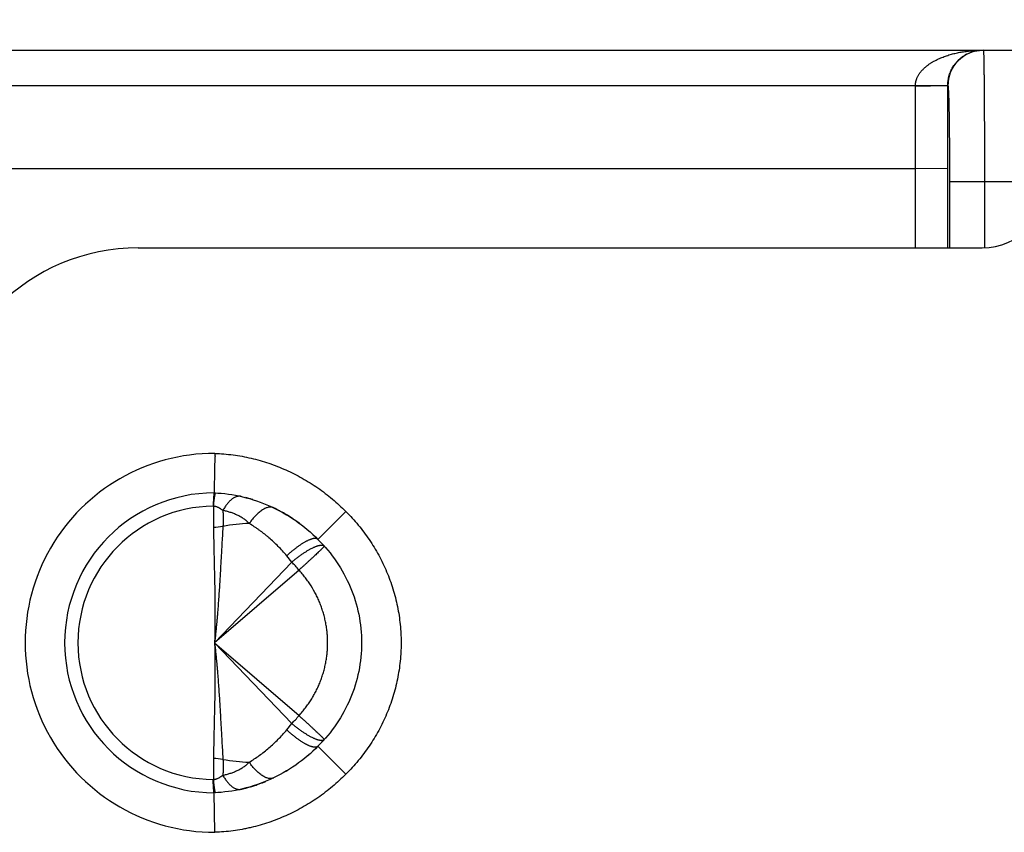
# Model space of a CAD drawing. Header units: inches. Extents: x 0 to 22, y 0 to 17.
# Tile 18 of 44: x 11.282 to 12.03, y 5.355 to 5.972. Entities that reach past the tile are written whole.
import ezdxf

# ---------------------------------------------------------------- set-up
doc = ezdxf.new("R2010")
doc.units = ezdxf.units.IN
doc.header["$LTSCALE"] = 1.21
doc.header["$MEASUREMENT"] = 0
doc.layers.get('0').update_dxf_attribs({"linetype": 'CONTINUOUS'})
doc.layers.add('DIMENSIONS', color=7, linetype='CONTINUOUS')
doc.styles.get("Standard").update_dxf_attribs({"font": 'txt', "width": 0.8})
doc.dimstyles.new('DIMSTYLE_1', dxfattribs={"dimtxt": 0.125, "dimasz": 0.18, "dimexe": 0.125, "dimexo": 0.0625, "dimgap": 0.0625, "dimtad": 0, "dimtih": 1, "dimtoh": 1, "dimdec": 3, "dimzin": 4, "dimdsep": 46, "dimtxsty": 'STANDARD', "dimblk": '_FILLED', "dimblk1": '_FILLED', "dimblk2": '_FILLED', "dimcen": 0.09, "dimadec": 0, "dimazin": 0, "dimtp": 0.01, "dimtm": 0.01, "dimtfac": 1, "dimtdec": 3, "dimtofl": 0, "dimtmove": 0, "dimatfit": 3, "dimldrblk": '_FILLED', "dimfxl": 1, "dimtolj": 1, "dimtzin": 4, "dimarcsym": 0})

# ---------------------------------------------------------------- blocks, each defined once
blk = doc.blocks.new('_FILLED')
at = {"color": 0, "linetype": 'BYBLOCK'}
blk.add_solid([(0, 0), (-1, 0.1736), (-1, -0.1736)], dxfattribs=at)
blk = doc.blocks.new('*D4')
at = {"layer": 'DIMENSIONS', "color": 2, "linetype": 'CONTINUOUS'}
for p, q in [((10.33888, 5.92099), (10.33888, 6.79681)), ((13.1216, 5.91131), (13.1216, 6.79681)), ((10.33888, 6.67181), (11.00524, 6.67181)), ((13.1216, 6.67181), (12.45524, 6.67181))]:
    blk.add_line(p, q, dxfattribs=at)
at = {"layer": 'DIMENSIONS', "color": 2, "linetype": 'CONTINUOUS', "xscale": 0.18, "yscale": 0.18, "zscale": 0.18, "rotation": 180}
blk.add_blockref('_FILLED', (10.33888, 6.67181), dxfattribs=at)
at = {"layer": 'DIMENSIONS', "color": 2, "linetype": 'CONTINUOUS', "xscale": 0.18, "yscale": 0.18, "zscale": 0.18}
blk.add_blockref('_FILLED', (13.1216, 6.67181), dxfattribs=at)
at = {"layer": 'DIMENSIONS', "color": 2, "linetype": 'CONTINUOUS', "insert": (11.73024, 6.73431), "char_height": 0.125, "width": 1.325, "attachment_point": 2, "line_spacing_factor": 0.9}
blk.add_mtext('2.783{\\Ftxt.shx;\\W1.000000;\\H0.125000; }[70.68]', dxfattribs=at)

msp = doc.modelspace()

# ---------------------------------------------------------------- linework, layer by layer
at = {"color": 7, "linetype": 'CONTINUOUS'}
for p, q in [((10.36588, 5.94881), (12.0471, 5.94881)), ((10.41257, 5.92205), (11.96207, 5.92205)), ((11.97838, 5.92193), (11.96207, 5.92205)), ((11.96208, 5.85881), (11.96207, 5.9216)), ((11.98663, 5.9218), (11.97838, 5.92193)), ((11.98664, 5.85892), (11.98663, 5.92181)), ((11.98663, 5.92181), (11.98673, 5.92181)), ((11.96208, 5.85881), (10.41257, 5.85881)), ((11.98664, 5.85903), (11.96208, 5.85881)), ((11.96208, 5.79881), (11.96208, 5.85881)), ((11.98664, 5.79881), (11.98664, 5.85892)), ((11.988, 5.84881), (11.988, 5.79881)), ((12.04788, 5.84881), (11.988, 5.84881)), ((12.01453, 5.84881), (12.01453, 5.79886)), ((11.37188, 5.79881), (12.01288, 5.79881)), ((11.4291, 5.60259), (11.42879, 5.6026)), ((11.4291, 5.60259), (11.42903, 5.58673)), ((11.52961, 5.59853), (11.50838, 5.57733)), ((11.48852, 5.56018), (11.48466, 5.56494)), ((11.48852, 5.56018), (11.42988, 5.49881)), ((11.49398, 5.55411), (11.42988, 5.49881)), ((11.42988, 5.49881), (11.48851, 5.43746)), ((11.42988, 5.49881), (11.49398, 5.44351)), ((11.48466, 5.43268), (11.48851, 5.43746)), ((11.50838, 5.42029), (11.52961, 5.39909)), ((11.42903, 5.4109), (11.4291, 5.39503)), ((11.42879, 5.39503), (11.4291, 5.39503)), ((11.46861, 5.39354), (11.46882, 5.39362)), ((11.43002, 5.35492), (11.42951, 5.38492))]:
    msp.add_line(p, q, dxfattribs=at)
for centre, radius, start, end in [((12.01373, 5.92182), 0.027, 90.00502, 180.00502), ((12.01405, 5.9216), 0.05198, 179.50851, 180.00872), ((12.01288, 5.84881), 0.05, 270, 360), ((11.37188, 5.64881), 0.15, 90, 180), ((11.42988, 5.49881), 0.14389, 89.94651, 270.05349), ((11.42988, 5.49881), 0.11389, 90.18663, 269.81337), ((11.44869, 5.6041), 0.00604, 77.17978, 81.58972), ((11.4241, 5.49615), 0.11675, 73.80787, 75.33962), ((11.42398, 5.49574), 0.11718, 72.69747, 73.80823), ((11.42988, 5.49881), 0.10379, 90.60312, 269.39688), ((11.4725, 5.59663), 0.00523, 64.33132, 65.9896), ((11.4234, 5.49448), 0.11857, 61.8042, 64.32411), ((11.423, 5.49373), 0.11942, 61.493, 61.80692), ((11.42265, 5.4931), 0.12014, 59.11797, 61.49103), ((11.42227, 5.49246), 0.12088, 58.21141, 59.11961), ((11.42202, 5.49205), 0.12136, 56.4381, 58.21091), ((11.42181, 5.49173), 0.12175, 55.40963, 56.43858), ((11.42855, 5.63918), 0.05245, 270.51969, 278.433), ((11.46428, 5.4229), 0.16676, 92.78653, 99.6794), ((11.42167, 5.49153), 0.12199, 53.75093, 55.40951), ((11.4216, 5.49144), 0.1221, 52.69705, 53.75112), ((11.42903, 5.49728), 0.11272, 42.45354, 45.25257), ((11.42827, 5.49658), 0.11375, 42.22191, 42.45768), ((11.42812, 5.49644), 0.11395, 41.72309, 42.22183), ((11.5118, 5.57103), 0.00185, 42.31966, 46.68451), ((11.42783, 5.49619), 0.11434, 40.57024, 41.71289), ((11.30992, 5.39349), 0.24429, 41.11127, 43.02484), ((11.30993, 5.60414), 0.24429, 316.97516, 318.88873), ((11.42903, 5.50035), 0.11272, 314.74743, 317.54779), ((11.42827, 5.50105), 0.11375, 317.54365, 317.77663), ((11.42812, 5.50118), 0.11395, 317.7767, 318.26517), ((11.5118, 5.42659), 0.00185, 313.32116, 316.96897), ((11.51181, 5.42659), 0.00184, 316.97337, 318.08452), ((11.42783, 5.50144), 0.11434, 318.2871, 319.42105), ((11.4219, 5.50582), 0.12163, 309.98187, 311.79812), ((11.42218, 5.50551), 0.12122, 311.79857, 312.66253), ((11.42269, 5.50496), 0.12046, 312.66044, 315.341), ((11.42855, 5.35845), 0.05245, 81.56675, 89.47973), ((11.46428, 5.57472), 0.16676, 260.32032, 267.21326), ((11.42228, 5.50516), 0.12087, 300.86921, 301.74746), ((11.42386, 5.50226), 0.11757, 289.01582, 289.85425), ((11.42389, 5.50218), 0.11748, 289.85384, 292.37327), ((11.4725, 5.401), 0.00523, 293.90688, 295.67631), ((11.44869, 5.39354), 0.00605, 278.44595, 282.81688), ((11.42437, 5.5004), 0.11564, 282.8199, 283.30468), ((11.42426, 5.50087), 0.11612, 283.30525, 284.64712), ((11.4241, 5.50147), 0.11675, 284.64715, 286.17323), ((11.42398, 5.50188), 0.11717, 286.17287, 287.28525), ((11.4239, 5.50215), 0.11746, 287.28537, 289.01606)]:
    msp.add_arc(centre, radius, start, end, dxfattribs=at)
for points, knots in [([(11.96207, 5.92205), (11.96208, 5.9224), (11.96212, 5.92311), (11.96223, 5.92398), (11.96235, 5.92468), (11.96246, 5.92519), (11.96259, 5.9257), (11.96274, 5.92621), (11.96291, 5.9267), (11.96315, 5.92736), (11.96348, 5.92815), (11.96394, 5.92908), (11.96444, 5.92998), (11.96498, 5.93085), (11.96556, 5.93168), (11.96618, 5.93248), (11.96683, 5.93325), (11.96751, 5.93399), (11.96821, 5.9347), (11.96893, 5.93538), (11.96967, 5.93604), (11.97043, 5.93667), (11.9712, 5.93728), (11.97199, 5.93787), (11.97279, 5.93843), (11.9736, 5.93896), (11.97443, 5.93948), (11.97526, 5.93998), (11.97638, 5.94062), (11.9778, 5.94138), (11.97953, 5.94222), (11.98128, 5.94299), (11.98306, 5.9437), (11.98485, 5.94436), (11.98666, 5.94497), (11.98848, 5.94552), (11.99031, 5.94603), (11.99215, 5.94649), (11.99462, 5.94704), (11.99771, 5.94763), (12.00146, 5.94816), (12.00521, 5.94854), (12.00898, 5.94876), (12.01149, 5.94881), (12.01275, 5.94881)], [0, 0, 0, 0, 0.017042, 0.034055, 0.042545, 0.05102, 0.059478, 0.067918, 0.076337, 0.084734, 0.101459, 0.118088, 0.13462, 0.151058, 0.167406, 0.183671, 0.199857, 0.215968, 0.232007, 0.247978, 0.263883, 0.27973, 0.295527, 0.311283, 0.326998, 0.342671, 0.358305, 0.373902, 0.389463, 0.420493, 0.451427, 0.482276, 0.513043, 0.543739, 0.574375, 0.60496, 0.635501, 0.666003, 0.696468, 0.757304, 0.818054, 0.878736, 0.939374, 1, 1, 1, 1]), ([(11.98663, 5.92181), (11.98663, 5.92217), (11.98664, 5.92287), (11.9867, 5.92393), (11.9868, 5.92497), (11.98698, 5.92632), (11.98729, 5.92794), (11.98777, 5.92978), (11.98835, 5.9315), (11.9892, 5.93357), (11.99017, 5.93546), (11.99125, 5.93717), (11.99207, 5.93833), (11.99292, 5.9394), (11.99405, 5.9407), (11.99524, 5.94188), (11.99647, 5.94294), (11.99768, 5.94389), (11.99922, 5.94494), (12.00081, 5.94585), (12.00209, 5.94647), (12.00336, 5.94702), (12.00496, 5.94761), (12.0069, 5.94815), (12.00884, 5.94854), (12.0108, 5.94876), (12.0121, 5.94881), (12.01275, 5.94881)], [0, 0, 0, 0, 0.025432, 0.050778, 0.075874, 0.100601, 0.148589, 0.194307, 0.237705, 0.278856, 0.354965, 0.390397, 0.424374, 0.457017, 0.488469, 0.548402, 0.577114, 0.605076, 0.65914, 0.711155, 0.736523, 0.761536, 0.810645, 0.858783, 0.906229, 0.953239, 1, 1, 1, 1]), ([(12.01372, 5.94881), (12.01373, 5.94881), (12.01373, 5.94881), (12.01374, 5.9488), (12.01374, 5.94878), (12.01375, 5.94877), (12.01375, 5.94874), (12.01376, 5.94872), (12.01377, 5.94868), (12.01377, 5.94862), (12.01378, 5.94854), (12.01379, 5.94844), (12.01381, 5.94828), (12.01382, 5.94804), (12.01384, 5.94771), (12.01386, 5.94732), (12.01388, 5.94687), (12.0139, 5.94636), (12.01392, 5.9458), (12.01394, 5.94517), (12.01396, 5.94449), (12.01398, 5.94375), (12.014, 5.94265), (12.01403, 5.94113), (12.01407, 5.93914), (12.0141, 5.93694), (12.01414, 5.93452), (12.01417, 5.9319), (12.0142, 5.92907), (12.01423, 5.92606), (12.01426, 5.92285), (12.01429, 5.91947), (12.01432, 5.91592), (12.01435, 5.91087), (12.01439, 5.9042), (12.01443, 5.89581), (12.01447, 5.88696), (12.01449, 5.87775), (12.01451, 5.86826), (12.01452, 5.85859), (12.01453, 5.85208), (12.01453, 5.84881)], [0, 0, 0, 0, 0.000124, 0.000231, 0.000371, 0.000548, 0.00076, 0.001009, 0.001295, 0.001979, 0.002812, 0.003795, 0.004926, 0.007638, 0.010945, 0.014846, 0.019341, 0.024425, 0.030097, 0.036352, 0.043187, 0.050598, 0.058581, 0.076241, 0.096126, 0.118188, 0.142374, 0.168626, 0.19688, 0.227069, 0.25912, 0.292956, 0.328497, 0.365655, 0.444464, 0.528627, 0.617331, 0.709724, 0.804914, 0.901985, 1, 1, 1, 1]), ([(11.97838, 5.92193), (11.9781, 5.92192), (11.97767, 5.9219), (11.97709, 5.92187), (11.9765, 5.92184), (11.97589, 5.9218), (11.97527, 5.92177), (11.97464, 5.92174), (11.97383, 5.9217), (11.97301, 5.92167), (11.97235, 5.92165), (11.97167, 5.92163), (11.97098, 5.92161), (11.97028, 5.92161), (11.96976, 5.92161), (11.96923, 5.92161), (11.96869, 5.92161), (11.96815, 5.9216), (11.96743, 5.9216), (11.96651, 5.9216), (11.96541, 5.9216), (11.9643, 5.9216), (11.96319, 5.9216), (11.96244, 5.9216), (11.96207, 5.9216)], [0, 0, 0, 0, 0.052009, 0.078758, 0.105982, 0.161799, 0.190361, 0.21934, 0.27849, 0.339132, 0.369976, 0.401148, 0.464411, 0.49647, 0.528796, 0.561371, 0.59418, 0.627205, 0.660431, 0.727417, 0.795002, 0.863051, 0.931433, 1, 1, 1, 1]), ([(11.98673, 5.92181), (11.98674, 5.92181), (11.98676, 5.9218), (11.98677, 5.92178), (11.98677, 5.92176), (11.98678, 5.92174), (11.98679, 5.92171), (11.98681, 5.92167), (11.98682, 5.92161), (11.98684, 5.92154), (11.98685, 5.92146), (11.98687, 5.92136), (11.98689, 5.92122), (11.98692, 5.92101), (11.98695, 5.92072), (11.98698, 5.9204), (11.98701, 5.92003), (11.98705, 5.91945), (11.9871, 5.91862), (11.98716, 5.91749), (11.98722, 5.91621), (11.98728, 5.91476), (11.98733, 5.91315), (11.98739, 5.91138), (11.98744, 5.90947), (11.98749, 5.90741), (11.98754, 5.9052), (11.98759, 5.90287), (11.98765, 5.89949), (11.98772, 5.89498), (11.98779, 5.88925), (11.98786, 5.88312), (11.98791, 5.87667), (11.98795, 5.86994), (11.98798, 5.86301), (11.988, 5.85595), (11.988, 5.8512), (11.988, 5.84881)], [0, 0, 0, 0, 0.000528, 0.00073, 0.000965, 0.001233, 0.001536, 0.002248, 0.003102, 0.0041, 0.005244, 0.006535, 0.007974, 0.011295, 0.015208, 0.019712, 0.024806, 0.030486, 0.043589, 0.058986, 0.076645, 0.09653, 0.118592, 0.142772, 0.16901, 0.197245, 0.227418, 0.259458, 0.293279, 0.365936, 0.44471, 0.528834, 0.617493, 0.709845, 0.804994, 0.902025, 1, 1, 1, 1]), ([(11.43002, 5.64271), (11.43001, 5.64258), (11.43002, 5.64234), (11.43006, 5.64197), (11.4301, 5.64161), (11.43014, 5.6413), (11.43017, 5.64106), (11.43018, 5.64087), (11.43019, 5.64069), (11.43019, 5.64051), (11.43019, 5.64032), (11.43017, 5.64008), (11.43015, 5.63978), (11.43011, 5.63941), (11.43008, 5.63911), (11.43005, 5.63886), (11.43003, 5.63862), (11.43001, 5.63832), (11.43, 5.63795), (11.42999, 5.63759), (11.42998, 5.63723), (11.42998, 5.63687), (11.42997, 5.6365), (11.42996, 5.63603), (11.42994, 5.63543), (11.42992, 5.63472), (11.4299, 5.63401), (11.42989, 5.63331), (11.42988, 5.63261), (11.42986, 5.63192), (11.42984, 5.63102), (11.42982, 5.6299), (11.4298, 5.62859), (11.42977, 5.6273), (11.42975, 5.62606), (11.42973, 5.62486), (11.4297, 5.62334), (11.42967, 5.62157), (11.42963, 5.6196), (11.4296, 5.61785), (11.42957, 5.61634), (11.42955, 5.61523), (11.42954, 5.61448), (11.42953, 5.61402), (11.42953, 5.61363), (11.42952, 5.61331), (11.42952, 5.61305), (11.42951, 5.61287), (11.42951, 5.61277), (11.42951, 5.61272), (11.42951, 5.61271)], [0, 0, 0, 0, 0.012253, 0.024529, 0.036829, 0.049114, 0.05524, 0.061351, 0.06745, 0.073543, 0.079639, 0.085739, 0.097961, 0.110202, 0.122437, 0.128543, 0.134639, 0.146798, 0.158924, 0.171022, 0.183094, 0.195138, 0.207154, 0.219139, 0.243013, 0.266741, 0.290308, 0.3137, 0.336902, 0.359903, 0.382687, 0.42755, 0.471385, 0.514086, 0.555549, 0.595674, 0.634366, 0.707077, 0.772982, 0.831445, 0.881902, 0.923866, 0.941533, 0.956932, 0.970025, 0.980782, 0.989175, 0.995184, 0.998795, 1, 1, 1, 1]), ([(11.43002, 5.64271), (11.43234, 5.64263), (11.43698, 5.64236), (11.44392, 5.6416), (11.45081, 5.64051), (11.45763, 5.63908), (11.46438, 5.63732), (11.47104, 5.63525), (11.4776, 5.63286), (11.48403, 5.63017), (11.49033, 5.62718), (11.49649, 5.62389), (11.50248, 5.62032), (11.5083, 5.61648), (11.51394, 5.61237), (11.51939, 5.60802), (11.52463, 5.60341), (11.52797, 5.60018), (11.52961, 5.59853)], [0, 0, 0, 0, 0.062499, 0.124999, 0.187499, 0.249998, 0.312498, 0.374998, 0.437498, 0.499998, 0.562499, 0.624999, 0.687499, 0.749999, 0.812499, 0.875, 0.9375, 1, 1, 1, 1]), ([(11.42951, 5.61271), (11.42951, 5.61271), (11.42951, 5.61271), (11.42951, 5.61271), (11.42951, 5.6127), (11.42951, 5.6127), (11.42951, 5.6127), (11.42951, 5.6127), (11.4295, 5.6127), (11.4295, 5.61269), (11.4295, 5.61268), (11.42949, 5.61267), (11.42948, 5.61266), (11.42948, 5.61264), (11.42947, 5.61261), (11.42945, 5.61258), (11.42944, 5.61254), (11.42943, 5.61249), (11.42942, 5.61242), (11.4294, 5.61232), (11.42938, 5.61219), (11.42936, 5.61203), (11.42933, 5.61185), (11.42931, 5.61166), (11.42929, 5.61144), (11.42926, 5.6112), (11.42924, 5.61094), (11.42921, 5.61056), (11.42916, 5.61004), (11.42912, 5.60948), (11.42909, 5.60899), (11.42906, 5.6086), (11.42904, 5.6082), (11.42901, 5.60777), (11.42898, 5.60732), (11.42895, 5.60686), (11.42894, 5.60647), (11.42892, 5.60614), (11.4289, 5.60589), (11.42889, 5.60568), (11.42887, 5.60551), (11.42885, 5.60534), (11.42883, 5.60512), (11.4288, 5.60486), (11.42878, 5.60459), (11.42876, 5.60436), (11.42876, 5.60418), (11.42876, 5.60404), (11.42876, 5.6039), (11.42876, 5.60371), (11.42877, 5.60347), (11.42879, 5.60309), (11.4288, 5.6028), (11.42879, 5.6026)], [0, 0, 0, 0, 0.000028, 0.000093, 0.000197, 0.000338, 0.000517, 0.000732, 0.00127, 0.001949, 0.002763, 0.003711, 0.004788, 0.007321, 0.010343, 0.013855, 0.017863, 0.02237, 0.027378, 0.038903, 0.052442, 0.067992, 0.085545, 0.105093, 0.126623, 0.150124, 0.175579, 0.202972, 0.263497, 0.331534, 0.36831, 0.406893, 0.447259, 0.489381, 0.533227, 0.578753, 0.625931, 0.650137, 0.674757, 0.699796, 0.712475, 0.725262, 0.751141, 0.777395, 0.803993, 0.830917, 0.844504, 0.85818, 0.871952, 0.885822, 0.913848, 0.942235, 1, 1, 1, 1]), ([(11.4291, 5.60259), (11.42913, 5.60296), (11.4292, 5.6037), (11.42931, 5.60477), (11.42942, 5.60578), (11.42952, 5.60674), (11.42963, 5.60762), (11.42973, 5.60844), (11.42983, 5.6092), (11.42994, 5.60988), (11.43003, 5.61049), (11.43013, 5.61103), (11.43023, 5.61149), (11.43031, 5.61182), (11.43037, 5.61205), (11.43041, 5.6122), (11.43046, 5.61232), (11.4305, 5.61243), (11.43054, 5.61251), (11.43058, 5.61257), (11.43061, 5.6126), (11.43063, 5.61263), (11.43065, 5.61264), (11.43067, 5.61265)], [0, 0, 0, 0, 0.110783, 0.216128, 0.315746, 0.409388, 0.496805, 0.577769, 0.652073, 0.719526, 0.779961, 0.833231, 0.879219, 0.917836, 0.934368, 0.949046, 0.961879, 0.972884, 0.982093, 0.989572, 0.992702, 0.995456, 1, 1, 1, 1]), ([(11.42951, 5.61271), (11.44393, 5.61217), (11.47326, 5.60516), (11.49804, 5.5878), (11.50838, 5.57734)], [0, 0, 0, 0, 0.500104, 1, 1, 1, 1]), ([(11.43067, 5.61265), (11.43067, 5.61265), (11.43068, 5.61265), (11.43069, 5.61265), (11.4307, 5.61265)], [0, 0, 0, 0, 0.260349, 1, 1, 1, 1]), ([(11.44958, 5.61007), (11.44931, 5.61011), (11.44877, 5.61015), (11.44794, 5.61011), (11.4471, 5.60997), (11.44625, 5.60972), (11.44538, 5.60937), (11.44451, 5.60892), (11.44364, 5.60837), (11.44277, 5.60772), (11.4419, 5.60698), (11.44103, 5.60614), (11.44017, 5.60522), (11.43933, 5.60421), (11.4385, 5.60312), (11.43739, 5.60153), (11.43662, 5.60027), (11.43613, 5.59939)], [0, 0, 0, 0, 0.044467, 0.089884, 0.136803, 0.1857, 0.23697, 0.290926, 0.347802, 0.407758, 0.470892, 0.537247, 0.606815, 0.67955, 0.755367, 0.834152, 1, 1, 1, 1]), ([(11.43613, 5.5994), (11.4359, 5.59958), (11.43543, 5.59994), (11.43481, 5.60037), (11.4343, 5.60069), (11.4339, 5.60093), (11.43348, 5.60116), (11.43306, 5.60138), (11.43261, 5.60159), (11.432, 5.60186), (11.43136, 5.6021), (11.43069, 5.60229), (11.43017, 5.60241), (11.42964, 5.60252), (11.42928, 5.60257), (11.4291, 5.60259)], [0, 0, 0, 0, 0.11297, 0.22839, 0.287177, 0.346778, 0.407267, 0.46873, 0.53122, 0.594785, 0.725356, 0.792466, 0.860718, 0.929972, 1, 1, 1, 1]), ([(11.47463, 5.60141), (11.47449, 5.60147), (11.47421, 5.60158), (11.47376, 5.60171), (11.47329, 5.60181), (11.47265, 5.60189), (11.4718, 5.60189), (11.47074, 5.60174), (11.46963, 5.60144), (11.46849, 5.601), (11.46731, 5.60041), (11.4661, 5.59969), (11.46487, 5.59883), (11.46362, 5.59784), (11.46236, 5.59672), (11.4611, 5.59548), (11.45984, 5.59413), (11.4586, 5.59267), (11.45736, 5.59111), (11.45657, 5.59003), (11.45618, 5.58947)], [0, 0, 0, 0, 0.019714, 0.039595, 0.05976, 0.080325, 0.123033, 0.168472, 0.217187, 0.269555, 0.325813, 0.386073, 0.450352, 0.518582, 0.59063, 0.666305, 0.745372, 0.827554, 0.912542, 1, 1, 1, 1]), ([(11.45618, 5.58947), (11.45603, 5.58965), (11.45571, 5.58999), (11.45522, 5.59049), (11.45471, 5.59097), (11.45418, 5.59142), (11.45364, 5.59186), (11.45289, 5.59242), (11.45194, 5.59309), (11.45076, 5.59384), (11.44914, 5.59479), (11.44705, 5.59585), (11.44488, 5.59678), (11.4431, 5.59745), (11.44129, 5.59807), (11.43897, 5.59875), (11.43708, 5.5992), (11.43613, 5.5994)], [0, 0, 0, 0, 0.030834, 0.061623, 0.092388, 0.123141, 0.153884, 0.184627, 0.246133, 0.307712, 0.369401, 0.493254, 0.618044, 0.680879, 0.744029, 0.871316, 1, 1, 1, 1]), ([(11.43613, 5.5994), (11.43621, 5.59843), (11.4363, 5.59696), (11.43638, 5.59499), (11.43642, 5.59297), (11.43641, 5.59041), (11.43632, 5.58834), (11.43625, 5.58729)], [0, 0, 0, 0, 0.24089, 0.363579, 0.487788, 0.740788, 1, 1, 1, 1]), ([(11.52961, 5.59853), (11.53125, 5.5969), (11.53446, 5.59356), (11.53901, 5.58833), (11.54331, 5.58288), (11.54734, 5.57723), (11.5511, 5.57139), (11.55457, 5.56538), (11.55774, 5.5592), (11.56059, 5.55288), (11.56313, 5.54642), (11.56534, 5.53984), (11.56723, 5.53316), (11.56878, 5.52639), (11.57, 5.51956), (11.57087, 5.51267), (11.57131, 5.50691), (11.57149, 5.50228), (11.57153, 5.49881), (11.57148, 5.49534), (11.57131, 5.49072), (11.57087, 5.48495), (11.56999, 5.47807), (11.56878, 5.47123), (11.56723, 5.46447), (11.56535, 5.45779), (11.56313, 5.45121), (11.56059, 5.44475), (11.55773, 5.43842), (11.55351, 5.43019), (11.54869, 5.42228), (11.54331, 5.41475), (11.53901, 5.4093), (11.53445, 5.40406), (11.53125, 5.40072), (11.52961, 5.39909)], [0, 0, 0, 0, 0.031251, 0.062501, 0.093752, 0.125002, 0.156253, 0.187503, 0.218753, 0.250004, 0.281254, 0.312505, 0.343755, 0.375005, 0.406256, 0.437506, 0.468756, 0.484383, 0.500009, 0.515636, 0.531262, 0.562512, 0.593763, 0.625013, 0.656263, 0.687514, 0.718764, 0.750015, 0.781265, 0.812515, 0.874998, 0.906248, 0.937499, 0.968749, 1, 1, 1, 1]), ([(11.42903, 5.58673), (11.42904, 5.5851), (11.42909, 5.5818), (11.42917, 5.5768), (11.42928, 5.5717), (11.42944, 5.56469), (11.42965, 5.55572), (11.4299, 5.54472), (11.43009, 5.53347), (11.43017, 5.52396), (11.43016, 5.51627), (11.43012, 5.51047), (11.43003, 5.50464), (11.42994, 5.50076), (11.42988, 5.49881)], [0, 0, 0, 0, 0.055582, 0.11248, 0.17061, 0.229895, 0.351594, 0.476897, 0.605108, 0.735512, 0.801312, 0.867387, 0.933648, 1, 1, 1, 1]), ([(11.43625, 5.58729), (11.43613, 5.58564), (11.43592, 5.5823), (11.4355, 5.57548), (11.43511, 5.56852), (11.43471, 5.56144), (11.43441, 5.556), (11.43409, 5.55049), (11.43376, 5.54491), (11.4334, 5.53927), (11.43302, 5.53358), (11.43261, 5.52784), (11.43223, 5.52304), (11.43191, 5.51918), (11.43166, 5.51628), (11.4314, 5.51338), (11.43112, 5.51047), (11.43088, 5.50804), (11.43068, 5.5061), (11.43048, 5.50416), (11.43022, 5.50173), (11.43, 5.49978), (11.42988, 5.49881)], [0, 0, 0, 0, 0.055978, 0.113209, 0.231106, 0.29161, 0.353044, 0.415323, 0.478364, 0.542083, 0.606397, 0.671219, 0.736466, 0.769223, 0.802053, 0.834947, 0.867894, 0.900883, 0.917391, 0.933905, 0.966948, 1, 1, 1, 1]), ([(11.48466, 5.56494), (11.48363, 5.56619), (11.4815, 5.56862), (11.47818, 5.57211), (11.47474, 5.57544), (11.47178, 5.57808), (11.46937, 5.58011), (11.46754, 5.58158), (11.46569, 5.58301), (11.46382, 5.5844), (11.46194, 5.58573), (11.45941, 5.58745), (11.45748, 5.58868), (11.45618, 5.58947)], [0, 0, 0, 0, 0.128615, 0.25637, 0.383172, 0.508929, 0.571391, 0.633559, 0.695427, 0.756986, 0.81823, 0.879152, 1, 1, 1, 1]), ([(11.50838, 5.57734), (11.5083, 5.57742), (11.50812, 5.57757), (11.5078, 5.57776), (11.50744, 5.57791), (11.50705, 5.57801), (11.50661, 5.57807), (11.50614, 5.57809), (11.50562, 5.57806), (11.50508, 5.57799), (11.5045, 5.57788), (11.50388, 5.57773), (11.50323, 5.57753), (11.50255, 5.57729), (11.50184, 5.57701), (11.5011, 5.57668), (11.50033, 5.57632), (11.49953, 5.57592), (11.49871, 5.57548), (11.49757, 5.57483), (11.49609, 5.57392), (11.49428, 5.57271), (11.4924, 5.57137), (11.49049, 5.56991), (11.48855, 5.56835), (11.4866, 5.56669), (11.48531, 5.56553), (11.48466, 5.56494)], [0, 0, 0, 0, 0.012497, 0.025489, 0.03923, 0.053834, 0.069495, 0.086397, 0.104655, 0.12435, 0.145543, 0.168268, 0.192544, 0.218373, 0.245747, 0.274648, 0.305049, 0.336917, 0.370211, 0.404884, 0.478159, 0.556287, 0.638747, 0.724974, 0.814356, 0.906253, 1, 1, 1, 1]), ([(11.48851, 5.56017), (11.48919, 5.56074), (11.49054, 5.56185), (11.49259, 5.56345), (11.49462, 5.56496), (11.49662, 5.56638), (11.49826, 5.56747), (11.49955, 5.56829), (11.50078, 5.56904), (11.50227, 5.5699), (11.50373, 5.57067), (11.50485, 5.57121), (11.50565, 5.57157), (11.50641, 5.57189), (11.50715, 5.57218), (11.50785, 5.57242), (11.50852, 5.57262), (11.50915, 5.57279), (11.50975, 5.57291), (11.5103, 5.57299), (11.51082, 5.57303), (11.5113, 5.57303), (11.51174, 5.57298), (11.51214, 5.5729), (11.5125, 5.57277), (11.51281, 5.5726), (11.51299, 5.57246), (11.51307, 5.57238)], [0, 0, 0, 0, 0.093142, 0.184655, 0.273859, 0.360096, 0.442736, 0.482523, 0.521192, 0.594911, 0.663404, 0.695557, 0.726251, 0.755444, 0.783104, 0.809203, 0.833724, 0.85666, 0.878014, 0.897808, 0.916081, 0.932895, 0.948348, 0.962573, 0.975754, 0.988131, 1, 1, 1, 1]), ([(11.51317, 5.57218), (11.51316, 5.57217), (11.51314, 5.57213), (11.5131, 5.57208), (11.51305, 5.57201), (11.51297, 5.5719), (11.51284, 5.57175), (11.51265, 5.57153), (11.51242, 5.57129), (11.51215, 5.571), (11.51184, 5.57068), (11.51149, 5.57033), (11.5111, 5.56994), (11.51067, 5.56952), (11.51021, 5.56907), (11.50971, 5.56859), (11.50918, 5.56808), (11.5084, 5.56733), (11.50734, 5.56634), (11.50623, 5.5653), (11.50529, 5.56442), (11.50454, 5.56372), (11.50376, 5.563), (11.50268, 5.56201), (11.50128, 5.56072), (11.49984, 5.55941), (11.49865, 5.55833), (11.49774, 5.5575), (11.49682, 5.55666), (11.49604, 5.55596), (11.49541, 5.55539), (11.49478, 5.55483), (11.4943, 5.5544), (11.49398, 5.55411)], [0, 0, 0, 0, 0.002055, 0.00462, 0.0077, 0.011298, 0.020046, 0.030854, 0.043707, 0.058586, 0.075465, 0.094313, 0.115098, 0.137783, 0.162325, 0.18868, 0.216799, 0.24663, 0.311204, 0.38192, 0.419418, 0.458252, 0.498348, 0.539633, 0.625457, 0.715085, 0.761118, 0.807849, 0.855192, 0.903057, 0.927159, 0.951359, 1, 1, 1, 1]), ([(11.50838, 5.57734), (11.51357, 5.5722), (11.52301, 5.56082), (11.537, 5.53523), (11.54452, 5.49881), (11.537, 5.46239), (11.52301, 5.43681), (11.51357, 5.42543), (11.50838, 5.42029)], [0, 0, 0, 0, 0.125422, 0.250581, 0.5, 0.749419, 0.874578, 1, 1, 1, 1]), ([(11.51319, 5.57225), (11.51319, 5.57225), (11.51319, 5.57224), (11.51318, 5.57221), (11.51317, 5.5722), (11.51317, 5.57218)], [0, 0, 0, 0, 0.178805, 0.403864, 1, 1, 1, 1]), ([(11.51319, 5.57227), (11.51319, 5.57227), (11.51319, 5.57226), (11.51319, 5.57225), (11.51319, 5.57225)], [0, 0, 0, 0, 0.206323, 1, 1, 1, 1]), ([(11.49398, 5.44351), (11.49483, 5.44445), (11.49649, 5.44636), (11.49886, 5.44934), (11.50109, 5.45241), (11.50319, 5.45558), (11.50514, 5.45885), (11.50694, 5.46219), (11.50858, 5.46562), (11.51006, 5.46912), (11.51138, 5.47269), (11.51253, 5.47631), (11.51351, 5.47998), (11.51432, 5.4837), (11.51495, 5.48745), (11.51541, 5.49122), (11.51568, 5.49501), (11.51576, 5.49818), (11.51573, 5.50071), (11.51564, 5.50325), (11.51541, 5.50641), (11.51495, 5.51018), (11.51432, 5.51393), (11.51351, 5.51764), (11.51253, 5.52132), (11.51138, 5.52494), (11.51006, 5.52851), (11.50858, 5.53201), (11.50639, 5.53658), (11.50388, 5.54099), (11.50109, 5.54521), (11.49886, 5.54829), (11.49649, 5.55126), (11.49483, 5.55318), (11.49398, 5.55411)], [0, 0, 0, 0, 0.031244, 0.06249, 0.093736, 0.124982, 0.156229, 0.187477, 0.218726, 0.249976, 0.281228, 0.31248, 0.343733, 0.374987, 0.406241, 0.437496, 0.468751, 0.500007, 0.515636, 0.531265, 0.56252, 0.593775, 0.62503, 0.656283, 0.687537, 0.718789, 0.75004, 0.78129, 0.812539, 0.875018, 0.906264, 0.93751, 0.968756, 1, 1, 1, 1]), ([(11.42988, 5.49881), (11.42994, 5.49687), (11.43003, 5.49298), (11.43012, 5.48716), (11.43016, 5.48135), (11.43017, 5.47367), (11.43009, 5.46416), (11.4299, 5.45291), (11.42965, 5.44191), (11.42944, 5.43294), (11.42928, 5.42593), (11.42917, 5.42082), (11.42909, 5.41582), (11.42904, 5.41253), (11.42903, 5.4109)], [0, 0, 0, 0, 0.066352, 0.132613, 0.198688, 0.264488, 0.394892, 0.523103, 0.648406, 0.770105, 0.82939, 0.88752, 0.944418, 1, 1, 1, 1]), ([(11.42988, 5.49881), (11.43, 5.49784), (11.43022, 5.4959), (11.43048, 5.49347), (11.43068, 5.49153), (11.43088, 5.48959), (11.43112, 5.48716), (11.4314, 5.48425), (11.43166, 5.48134), (11.43191, 5.47844), (11.43223, 5.47459), (11.43261, 5.46979), (11.43302, 5.46405), (11.4334, 5.45836), (11.43376, 5.45272), (11.43409, 5.44714), (11.43441, 5.44163), (11.43471, 5.43619), (11.43511, 5.4291), (11.4355, 5.42215), (11.43592, 5.41532), (11.43613, 5.41198), (11.43625, 5.41033)], [0, 0, 0, 0, 0.033052, 0.066095, 0.082609, 0.099117, 0.132106, 0.165053, 0.197947, 0.230777, 0.263534, 0.328781, 0.393603, 0.457917, 0.521636, 0.584677, 0.646956, 0.70839, 0.768895, 0.886791, 0.944022, 1, 1, 1, 1]), ([(11.51307, 5.42525), (11.51299, 5.42517), (11.51281, 5.42503), (11.5125, 5.42486), (11.51214, 5.42473), (11.51174, 5.42464), (11.5113, 5.4246), (11.51082, 5.4246), (11.5103, 5.42464), (11.50975, 5.42472), (11.50915, 5.42484), (11.50852, 5.425), (11.50785, 5.42521), (11.50715, 5.42545), (11.50642, 5.42573), (11.50565, 5.42605), (11.50486, 5.42641), (11.50373, 5.42696), (11.50227, 5.42773), (11.50079, 5.42858), (11.49955, 5.42934), (11.49826, 5.43015), (11.49662, 5.43125), (11.49462, 5.43266), (11.49259, 5.43418), (11.49054, 5.43578), (11.48919, 5.43689), (11.48851, 5.43746)], [0, 0, 0, 0, 0.011867, 0.024243, 0.037422, 0.051646, 0.067097, 0.083911, 0.102183, 0.121976, 0.14333, 0.166265, 0.190785, 0.216884, 0.244544, 0.273737, 0.304431, 0.336585, 0.405078, 0.478798, 0.517468, 0.557255, 0.639897, 0.726135, 0.815341, 0.906856, 1, 1, 1, 1]), ([(11.49398, 5.44351), (11.49431, 5.44322), (11.4948, 5.44278), (11.49546, 5.44219), (11.49611, 5.44161), (11.49691, 5.44088), (11.49786, 5.44002), (11.4988, 5.43917), (11.50002, 5.43805), (11.5015, 5.4367), (11.50294, 5.43538), (11.50404, 5.43436), (11.50508, 5.4334), (11.5063, 5.43227), (11.50747, 5.43117), (11.50834, 5.43034), (11.50912, 5.4296), (11.50985, 5.4289), (11.51053, 5.42824), (11.51098, 5.4278), (11.51139, 5.42739), (11.51176, 5.42702), (11.51209, 5.42668), (11.51238, 5.42638), (11.51262, 5.42612), (11.51279, 5.42593), (11.51291, 5.42579), (11.51298, 5.4257), (11.51304, 5.42562), (11.5131, 5.42555), (11.51314, 5.4255), (11.51316, 5.42545), (11.51318, 5.42541), (11.51319, 5.42539), (11.51319, 5.42538), (11.51319, 5.42538)], [0, 0, 0, 0, 0.050084, 0.074996, 0.099803, 0.149052, 0.197736, 0.245758, 0.293022, 0.384904, 0.472651, 0.514754, 0.555566, 0.632992, 0.704316, 0.73751, 0.768971, 0.826444, 0.852343, 0.876282, 0.898213, 0.918096, 0.93589, 0.951565, 0.965089, 0.976442, 0.981297, 0.985604, 0.989361, 0.992567, 0.995226, 0.997341, 0.998925, 0.999524, 1, 1, 1, 1]), ([(11.45618, 5.40815), (11.45748, 5.40894), (11.46006, 5.41059), (11.46384, 5.41322), (11.46756, 5.41603), (11.47243, 5.42003), (11.47827, 5.42547), (11.48259, 5.43021), (11.48466, 5.43268)], [0, 0, 0, 0, 0.120865, 0.243037, 0.366473, 0.491115, 0.743653, 1, 1, 1, 1]), ([(11.50838, 5.42029), (11.50829, 5.4202), (11.5081, 5.42004), (11.50778, 5.41985), (11.50741, 5.4197), (11.50701, 5.4196), (11.50657, 5.41953), (11.50609, 5.41952), (11.50558, 5.41954), (11.50503, 5.41961), (11.50444, 5.41973), (11.50382, 5.41988), (11.50317, 5.42008), (11.50249, 5.42032), (11.50178, 5.4206), (11.50103, 5.42092), (11.50027, 5.42128), (11.49947, 5.42169), (11.49865, 5.42213), (11.49751, 5.42278), (11.49603, 5.42369), (11.49423, 5.4249), (11.49236, 5.42624), (11.49046, 5.4277), (11.48853, 5.42927), (11.48658, 5.43093), (11.4853, 5.43209), (11.48466, 5.43268)], [0, 0, 0, 0, 0.013253, 0.026633, 0.040487, 0.055214, 0.071022, 0.088045, 0.106405, 0.126189, 0.147452, 0.17023, 0.194541, 0.220389, 0.247765, 0.276654, 0.307027, 0.338853, 0.372091, 0.406696, 0.479799, 0.557714, 0.639928, 0.725881, 0.81497, 0.906562, 1, 1, 1, 1]), ([(11.51319, 5.42538), (11.51319, 5.42538), (11.51319, 5.42537), (11.51319, 5.42536), (11.51319, 5.42536)], [0, 0, 0, 0, 0.308165, 1, 1, 1, 1]), ([(11.50838, 5.42029), (11.49804, 5.40983), (11.47326, 5.39246), (11.44393, 5.38546), (11.42951, 5.38492)], [0, 0, 0, 0, 0.499896, 1, 1, 1, 1]), ([(11.43625, 5.41033), (11.43632, 5.40929), (11.43641, 5.40722), (11.43642, 5.40465), (11.43638, 5.40263), (11.4363, 5.40067), (11.43621, 5.3992), (11.43613, 5.39823)], [0, 0, 0, 0, 0.259211, 0.512211, 0.63642, 0.75911, 1, 1, 1, 1]), ([(11.43613, 5.39823), (11.43708, 5.39843), (11.43897, 5.39888), (11.44129, 5.39956), (11.4431, 5.40018), (11.44444, 5.40068), (11.44575, 5.40122), (11.44747, 5.40199), (11.44914, 5.40284), (11.45076, 5.40378), (11.45194, 5.40453), (11.45289, 5.4052), (11.45363, 5.40577), (11.45418, 5.4062), (11.45471, 5.40666), (11.45522, 5.40713), (11.45571, 5.40763), (11.45603, 5.40798), (11.45618, 5.40816)], [0, 0, 0, 0, 0.128684, 0.25597, 0.319118, 0.381953, 0.44449, 0.506756, 0.630606, 0.692295, 0.753872, 0.815377, 0.846119, 0.876862, 0.907615, 0.938379, 0.969165, 1, 1, 1, 1]), ([(11.47462, 5.39622), (11.47448, 5.39615), (11.4742, 5.39604), (11.47375, 5.39591), (11.47329, 5.39582), (11.47264, 5.39574), (11.47179, 5.39574), (11.47073, 5.39589), (11.46963, 5.39619), (11.46848, 5.39663), (11.4673, 5.39722), (11.46609, 5.39794), (11.46486, 5.3988), (11.46361, 5.3998), (11.46236, 5.40091), (11.4611, 5.40215), (11.45984, 5.4035), (11.45859, 5.40496), (11.45736, 5.40652), (11.45657, 5.4076), (11.45618, 5.40816)], [0, 0, 0, 0, 0.019711, 0.039591, 0.059758, 0.080325, 0.123043, 0.168495, 0.217223, 0.269605, 0.325873, 0.386141, 0.450424, 0.518655, 0.590699, 0.666367, 0.745422, 0.827591, 0.912562, 1, 1, 1, 1]), ([(11.52961, 5.39909), (11.52797, 5.39744), (11.52463, 5.39422), (11.51939, 5.38961), (11.51394, 5.38525), (11.5083, 5.38115), (11.50248, 5.37731), (11.49649, 5.37374), (11.49033, 5.37045), (11.48403, 5.36746), (11.4776, 5.36476), (11.47104, 5.36238), (11.46438, 5.3603), (11.45876, 5.35884), (11.45422, 5.35784), (11.44966, 5.35694), (11.44392, 5.35602), (11.43698, 5.35527), (11.43234, 5.355), (11.43002, 5.35492)], [0, 0, 0, 0, 0.0625, 0.125, 0.1875, 0.25, 0.3125, 0.375, 0.4375, 0.499999, 0.562499, 0.624999, 0.687499, 0.749998, 0.78125, 0.812502, 0.875002, 0.937501, 1, 1, 1, 1]), ([(11.42951, 5.38492), (11.42951, 5.38492), (11.42951, 5.38492), (11.42951, 5.38492), (11.42951, 5.38492), (11.42951, 5.38492), (11.42951, 5.38492), (11.4295, 5.38493), (11.4295, 5.38493), (11.42949, 5.38494), (11.42949, 5.38494), (11.42948, 5.38495), (11.42948, 5.38496), (11.42947, 5.38497), (11.42946, 5.38499), (11.42945, 5.38502), (11.42944, 5.38505), (11.42943, 5.38509), (11.42942, 5.38513), (11.42941, 5.38518), (11.4294, 5.38524), (11.42939, 5.3853), (11.42938, 5.38536), (11.42936, 5.38546), (11.42935, 5.3856), (11.42932, 5.38577), (11.4293, 5.38597), (11.42928, 5.38619), (11.42926, 5.38642), (11.42923, 5.38668), (11.42921, 5.38696), (11.42919, 5.38725), (11.42916, 5.38769), (11.42912, 5.38828), (11.42907, 5.38904), (11.42902, 5.38987), (11.42898, 5.39061), (11.42895, 5.39124), (11.42893, 5.39165), (11.42891, 5.39198), (11.4289, 5.39233), (11.42888, 5.39268), (11.42886, 5.39304), (11.42885, 5.39331), (11.42884, 5.39359), (11.42882, 5.39396), (11.42881, 5.39444), (11.4288, 5.39483), (11.42879, 5.39503)], [0, 0, 0, 0, 0.000025, 0.000099, 0.00022, 0.000387, 0.000597, 0.00085, 0.001476, 0.002253, 0.00317, 0.004217, 0.005385, 0.006666, 0.008056, 0.011143, 0.014668, 0.018663, 0.023144, 0.028126, 0.033615, 0.039615, 0.046124, 0.053139, 0.068677, 0.086216, 0.105746, 0.127259, 0.150743, 0.176181, 0.203556, 0.232851, 0.264044, 0.332041, 0.40736, 0.489795, 0.579115, 0.62628, 0.675073, 0.700071, 0.725465, 0.777418, 0.803966, 0.830887, 0.858177, 0.88583, 0.942213, 1, 1, 1, 1]), ([(11.4291, 5.39504), (11.42928, 5.39506), (11.42955, 5.3951), (11.42991, 5.39516), (11.43017, 5.39522), (11.43043, 5.39528), (11.43078, 5.39536), (11.4312, 5.39548), (11.43168, 5.39565), (11.43231, 5.39589), (11.43291, 5.39617), (11.43348, 5.39646), (11.43403, 5.39677), (11.43494, 5.39733), (11.43567, 5.39786), (11.43613, 5.39823)], [0, 0, 0, 0, 0.070034, 0.10477, 0.139274, 0.173535, 0.207537, 0.27468, 0.340602, 0.40531, 0.531299, 0.592747, 0.65325, 0.77167, 1, 1, 1, 1]), ([(11.43066, 5.38498), (11.43065, 5.38498), (11.43063, 5.385), (11.4306, 5.38502), (11.43058, 5.38506), (11.43054, 5.38512), (11.4305, 5.3852), (11.43046, 5.38531), (11.43041, 5.38543), (11.43037, 5.38558), (11.4303, 5.38581), (11.43022, 5.38614), (11.43013, 5.3866), (11.43003, 5.38714), (11.42993, 5.38775), (11.42983, 5.38843), (11.42973, 5.38919), (11.42963, 5.39001), (11.42952, 5.3909), (11.42941, 5.39185), (11.42931, 5.39286), (11.4292, 5.39393), (11.42913, 5.39466), (11.4291, 5.39504)], [0, 0, 0, 0, 0.004589, 0.00737, 0.010525, 0.018057, 0.027317, 0.038371, 0.051251, 0.065972, 0.082541, 0.121222, 0.167254, 0.220551, 0.280995, 0.348439, 0.422717, 0.503639, 0.590998, 0.684565, 0.784095, 0.889336, 1, 1, 1, 1]), ([(11.43613, 5.39823), (11.43638, 5.39779), (11.43689, 5.39692), (11.43768, 5.39568), (11.4385, 5.39451), (11.43933, 5.39341), (11.44018, 5.3924), (11.44103, 5.39148), (11.4419, 5.39065), (11.44277, 5.3899), (11.44364, 5.38926), (11.44452, 5.38871), (11.44539, 5.38826), (11.44625, 5.38791), (11.4471, 5.38766), (11.44795, 5.38751), (11.44877, 5.38747), (11.44932, 5.38752), (11.44958, 5.38756)], [0, 0, 0, 0, 0.084271, 0.165883, 0.244667, 0.320483, 0.393216, 0.462781, 0.529133, 0.592263, 0.652216, 0.709087, 0.76304, 0.814306, 0.863199, 0.910116, 0.955533, 1, 1, 1, 1]), ([(11.4307, 5.38497), (11.4307, 5.38497), (11.43068, 5.38497), (11.43067, 5.38497), (11.43066, 5.38498)], [0, 0, 0, 0, 0.243176, 1, 1, 1, 1])]:
    msp.add_open_spline(points, degree=3, knots=knots, dxfattribs=at)
for points in [[(11.51319, 5.57227), (11.51318, 5.57227), (11.51318, 5.57228), (11.51317, 5.57228)], [(11.51317, 5.57228), (11.51318, 5.57228), (11.51318, 5.57227), (11.51319, 5.57227)], [(11.51316, 5.42533), (11.51317, 5.42534), (11.51318, 5.42535), (11.51319, 5.42536)], [(11.51319, 5.42536), (11.51318, 5.42536), (11.51318, 5.42536), (11.51318, 5.42536)]]:
    msp.add_open_spline(points, degree=3, dxfattribs=at)

# ---------------------------------------------------------------- dimensions: what is measured, and where the dimension line sits
at = {"layer": 'DIMENSIONS', "color": 2, "linetype": 'CONTINUOUS'}
dim = msp.add_linear_dim(base=(13.1216, 6.67181), p1=(10.33888, 5.85849), p2=(13.1216, 5.84881), dimstyle='DIMSTYLE_1', dxfattribs=at)
dim.commit()
dim.dimension.update_dxf_attribs({"geometry": '*D4', "text_midpoint": (11.73024, 6.67181), "dimtype": 160})

doc.saveas('drawing.dxf')
